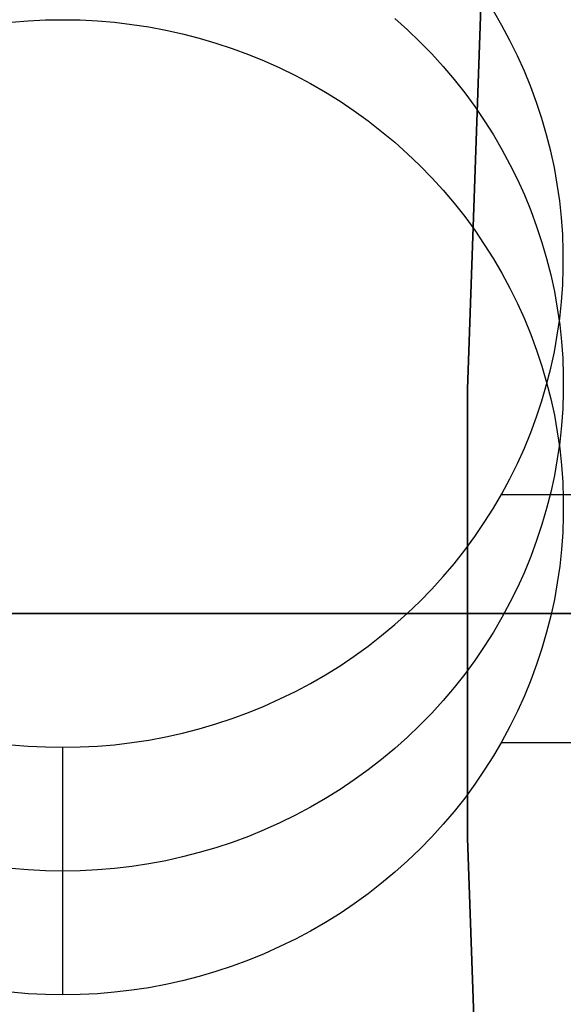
# Model space of a CAD drawing. Header units: millimetres. Extents: x 6038 to 7358, y -8545 to -7225.
# Tile 78 of 256: x 6631.09 to 6633.8, y -7886.62 to -7881.7. Entities that reach past the tile are written whole.
import ezdxf

# ---------------------------------------------------------------- set-up
doc = ezdxf.new("R2010")
doc.units = ezdxf.units.MM
doc.layers.add('color', color=7, linetype='Continuous')

msp = doc.modelspace()

# ---------------------------------------------------------------- linework, layer by layer
at = {"color": 7, "true_color": 0xffffff}
for p, q in [((6633.326, -7883.5446, 259.6), (6633.4035, -7881.302, 259.6)), ((6633.4035, -7881.302, 231.7162), (6633.326, -7883.5446, 231.7162)), ((6633.4035, -7881.302, 245.6581), (6633.326, -7883.5446, 245.6581)), ((6633.4035, -7881.302, 231.7162), (6633.326, -7883.5446, 231.7162)), ((6633.326, -7883.5446, 259.6), (6633.4035, -7881.302, 259.6)), ((6632.9625, -7881.6934, 66.7022), (6633.0261, -7881.7502, 66.6891)), ((6633.4979, -7881.729, 63.8717), (6633.4552, -7881.6559, 63.8885)), ((6633.4979, -7881.729, 63.8717), (6633.4552, -7881.6559, 63.8885)), ((6631.0462, -7881.7125, 69.5201), (6631.1322, -7881.7052, 69.5218)), ((6631.0462, -7881.7125, 69.5201), (6631.1322, -7881.7052, 69.5218)), ((6631.1322, -7881.7052, 69.5218), (6631.2184, -7881.7009, 69.5228)), ((6631.1322, -7881.7052, 69.5218), (6631.2184, -7881.7009, 69.5228)), ((6631.2184, -7881.7009, 69.5228), (6631.3047, -7881.6994, 69.5232)), ((6631.2184, -7881.7009, 69.5228), (6631.3047, -7881.6994, 69.5232)), ((6631.3047, -7881.6994, 69.5232), (6631.391, -7881.7009, 69.5228)), ((6631.3047, -7881.6994, 69.5232), (6631.391, -7881.7009, 69.5228)), ((6631.391, -7881.7009, 69.5228), (6631.4772, -7881.7052, 69.5218)), ((6631.391, -7881.7009, 69.5228), (6631.4772, -7881.7052, 69.5218)), ((6631.4772, -7881.7052, 69.5218), (6631.5631, -7881.7125, 69.5201)), ((6631.4772, -7881.7052, 69.5218), (6631.5631, -7881.7125, 69.5201)), ((6631.5631, -7881.7125, 69.5201), (6631.6488, -7881.7226, 69.5178)), ((6631.5631, -7881.7125, 69.5201), (6631.6488, -7881.7226, 69.5178)), ((6631.6488, -7881.7226, 69.5178), (6631.7341, -7881.7356, 69.5148)), ((6631.6488, -7881.7226, 69.5178), (6631.7341, -7881.7356, 69.5148)), ((6631.7341, -7881.7356, 69.5148), (6631.8188, -7881.7515, 69.5111)), ((6631.7341, -7881.7356, 69.5148), (6631.8188, -7881.7515, 69.5111)), ((6633.538, -7881.8035, 63.8545), (6633.4979, -7881.729, 63.8717)), ((6633.538, -7881.8035, 63.8545), (6633.4979, -7881.729, 63.8717)), ((6631.8188, -7881.7515, 69.5111), (6631.903, -7881.7702, 69.5068)), ((6631.8188, -7881.7515, 69.5111), (6631.903, -7881.7702, 69.5068)), ((6631.903, -7881.7702, 69.5068), (6631.9864, -7881.7917, 69.5019)), ((6631.903, -7881.7702, 69.5068), (6631.9864, -7881.7917, 69.5019)), ((6631.9864, -7881.7917, 69.5019), (6632.069, -7881.816, 69.4962)), ((6631.9864, -7881.7917, 69.5019), (6632.069, -7881.816, 69.4962)), ((6633.0261, -7881.7502, 66.6891), (6633.0876, -7881.8092, 66.6755)), ((6632.069, -7881.816, 69.4962), (6632.1507, -7881.8431, 69.49)), ((6632.069, -7881.816, 69.4962), (6632.1507, -7881.8431, 69.49)), ((6633.0876, -7881.8092, 66.6755), (6633.1471, -7881.8702, 66.6614)), ((6633.5755, -7881.8792, 63.837), (6633.538, -7881.8035, 63.8545)), ((6633.5755, -7881.8792, 63.837), (6633.538, -7881.8035, 63.8545)), ((6632.1507, -7881.8431, 69.49), (6632.2314, -7881.8729, 69.4831)), ((6632.1507, -7881.8431, 69.49), (6632.2314, -7881.8729, 69.4831)), ((6632.2314, -7881.8729, 69.4831), (6632.311, -7881.9055, 69.4756)), ((6632.2314, -7881.8729, 69.4831), (6632.311, -7881.9055, 69.4756)), ((6633.1471, -7881.8702, 66.6614), (6633.2043, -7881.9331, 66.6469)), ((6633.6102, -7881.9562, 63.8192), (6633.5755, -7881.8792, 63.837)), ((6633.6102, -7881.9562, 63.8192), (6633.5755, -7881.8792, 63.837)), ((6632.311, -7881.9055, 69.4756), (6632.3894, -7881.9406, 69.4675)), ((6632.311, -7881.9055, 69.4756), (6632.3894, -7881.9406, 69.4675)), ((6633.2043, -7881.9331, 66.6469), (6633.2593, -7881.9979, 66.6319)), ((6632.3894, -7881.9406, 69.4675), (6632.4665, -7881.9784, 69.4587)), ((6632.3894, -7881.9406, 69.4675), (6632.4665, -7881.9784, 69.4587)), ((6632.4665, -7881.9784, 69.4587), (6632.5422, -7882.0188, 69.4494)), ((6632.4665, -7881.9784, 69.4587), (6632.5422, -7882.0188, 69.4494)), ((6633.6422, -7882.0343, 63.8012), (6633.6102, -7881.9562, 63.8192)), ((6633.6422, -7882.0343, 63.8012), (6633.6102, -7881.9562, 63.8192)), ((6632.5422, -7882.0188, 69.4494), (6632.6164, -7882.0617, 69.4395)), ((6632.5422, -7882.0188, 69.4494), (6632.6164, -7882.0617, 69.4395)), ((6633.2593, -7881.9979, 66.6319), (6633.3119, -7882.0646, 66.6165)), ((6633.6714, -7882.1134, 63.7829), (6633.6422, -7882.0343, 63.8012)), ((6633.6714, -7882.1134, 63.7829), (6633.6422, -7882.0343, 63.8012)), ((6632.6164, -7882.0617, 69.4395), (6632.6891, -7882.107, 69.4291)), ((6632.6164, -7882.0617, 69.4395), (6632.6891, -7882.107, 69.4291)), ((6633.3119, -7882.0646, 66.6165), (6633.3621, -7882.1329, 66.6007)), ((6632.6891, -7882.107, 69.4291), (6632.7601, -7882.1548, 69.418)), ((6632.6891, -7882.107, 69.4291), (6632.7601, -7882.1548, 69.418)), ((6633.3621, -7882.1329, 66.6007), (6633.4099, -7882.203, 66.5846)), ((6633.6978, -7882.1935, 63.7644), (6633.6714, -7882.1134, 63.7829)), ((6633.6978, -7882.1935, 63.7644), (6633.6714, -7882.1134, 63.7829)), ((6632.7601, -7882.1548, 69.418), (6632.8294, -7882.2049, 69.4065)), ((6632.7601, -7882.1548, 69.418), (6632.8294, -7882.2049, 69.4065)), ((6632.8294, -7882.2049, 69.4065), (6632.8969, -7882.2573, 69.3944)), ((6632.8294, -7882.2049, 69.4065), (6632.8969, -7882.2573, 69.3944)), ((6633.4099, -7882.203, 66.5846), (6633.4552, -7882.2746, 66.568)), ((6633.7213, -7882.2744, 63.7457), (6633.6978, -7882.1935, 63.7644)), ((6633.7213, -7882.2744, 63.7457), (6633.6978, -7882.1935, 63.7644)), ((6632.8969, -7882.2573, 69.3944), (6632.9625, -7882.312, 69.3817)), ((6632.8969, -7882.2573, 69.3944), (6632.9625, -7882.312, 69.3817)), ((6633.4552, -7882.2746, 66.568), (6633.4979, -7882.3476, 66.5512)), ((6633.742, -7882.356, 63.7269), (6633.7213, -7882.2744, 63.7457)), ((6633.742, -7882.356, 63.7269), (6633.7213, -7882.2744, 63.7457)), ((6632.9625, -7882.312, 69.3817), (6633.0261, -7882.3688, 69.3686)), ((6632.9625, -7882.312, 69.3817), (6633.0261, -7882.3688, 69.3686)), ((6633.0261, -7882.3688, 69.3686), (6633.0876, -7882.4278, 69.355)), ((6633.0261, -7882.3688, 69.3686), (6633.0876, -7882.4278, 69.355)), ((6633.4979, -7882.3476, 66.5512), (6633.538, -7882.4221, 66.534)), ((6633.7597, -7882.4383, 63.7079), (6633.742, -7882.356, 63.7269)), ((6633.7597, -7882.4383, 63.7079), (6633.742, -7882.356, 63.7269)), ((6633.0876, -7882.4278, 69.355), (6633.1471, -7882.4888, 69.3409)), ((6633.0876, -7882.4278, 69.355), (6633.1471, -7882.4888, 69.3409)), ((6633.538, -7882.4221, 66.534), (6633.5755, -7882.4978, 66.5165)), ((6633.7746, -7882.5212, 63.6888), (6633.7597, -7882.4383, 63.7079)), ((6633.7746, -7882.5212, 63.6888), (6633.7597, -7882.4383, 63.7079)), ((6633.1471, -7882.4888, 69.3409), (6633.2043, -7882.5517, 69.3264)), ((6633.1471, -7882.4888, 69.3409), (6633.2043, -7882.5517, 69.3264)), ((6633.5755, -7882.4978, 66.5165), (6633.6102, -7882.5748, 66.4987)), ((6633.7864, -7882.6045, 63.6695), (6633.7746, -7882.5212, 63.6888)), ((6633.7864, -7882.6045, 63.6695), (6633.7746, -7882.5212, 63.6888)), ((6633.2043, -7882.5517, 69.3264), (6633.2593, -7882.6165, 69.3114)), ((6633.2043, -7882.5517, 69.3264), (6633.2593, -7882.6165, 69.3114)), ((6633.6102, -7882.5748, 66.4987), (6633.6422, -7882.6529, 66.4807)), ((6633.2593, -7882.6165, 69.3114), (6633.3119, -7882.6832, 69.296)), ((6633.2593, -7882.6165, 69.3114), (6633.3119, -7882.6832, 69.296)), ((6633.7954, -7882.6881, 63.6502), (6633.7864, -7882.6045, 63.6695)), ((6633.7954, -7882.6881, 63.6502), (6633.7864, -7882.6045, 63.6695)), ((6633.6422, -7882.6529, 66.4807), (6633.6714, -7882.732, 66.4624)), ((6633.3119, -7882.6832, 69.296), (6633.3621, -7882.7516, 69.2803)), ((6633.3119, -7882.6832, 69.296), (6633.3621, -7882.7516, 69.2803)), ((6633.8013, -7882.772, 63.6309), (6633.7954, -7882.6881, 63.6502)), ((6633.8013, -7882.772, 63.6309), (6633.7954, -7882.6881, 63.6502)), ((6633.3621, -7882.7516, 69.2803), (6633.4099, -7882.8216, 69.2641)), ((6633.3621, -7882.7516, 69.2803), (6633.4099, -7882.8216, 69.2641)), ((6633.6714, -7882.732, 66.4624), (6633.6978, -7882.8121, 66.4439)), ((6633.8043, -7882.856, 63.6115), (6633.8013, -7882.772, 63.6309)), ((6633.8043, -7882.856, 63.6115), (6633.8013, -7882.772, 63.6309)), ((6633.4099, -7882.8216, 69.2641), (6633.4552, -7882.8932, 69.2476)), ((6633.4099, -7882.8216, 69.2641), (6633.4552, -7882.8932, 69.2476)), ((6633.6978, -7882.8121, 66.4439), (6633.7213, -7882.893, 66.4253)), ((6633.8043, -7882.9401, 63.592), (6633.8043, -7882.856, 63.6115)), ((6633.8043, -7882.9401, 63.592), (6633.8043, -7882.856, 63.6115)), ((6633.4552, -7882.8932, 69.2476), (6633.4979, -7882.9662, 69.2307)), ((6633.4552, -7882.8932, 69.2476), (6633.4979, -7882.9662, 69.2307)), ((6633.7213, -7882.893, 66.4253), (6633.742, -7882.9747, 66.4064)), ((6633.4979, -7882.9662, 69.2307), (6633.538, -7883.0407, 69.2135)), ((6633.4979, -7882.9662, 69.2307), (6633.538, -7883.0407, 69.2135)), ((6633.8013, -7883.0242, 63.5726), (6633.8043, -7882.9401, 63.592)), ((6633.8013, -7883.0242, 63.5726), (6633.8043, -7882.9401, 63.592)), ((6633.742, -7882.9747, 66.4064), (6633.7597, -7883.057, 66.3874)), ((6633.538, -7883.0407, 69.2135), (6633.5755, -7883.1165, 69.196)), ((6633.538, -7883.0407, 69.2135), (6633.5755, -7883.1165, 69.196)), ((6633.7597, -7883.057, 66.3874), (6633.7746, -7883.1398, 66.3683)), ((6633.7954, -7883.1081, 63.5533), (6633.8013, -7883.0242, 63.5726)), ((6633.7954, -7883.1081, 63.5533), (6633.8013, -7883.0242, 63.5726)), ((6633.5755, -7883.1165, 69.196), (6633.6102, -7883.1934, 69.1782)), ((6633.5755, -7883.1165, 69.196), (6633.6102, -7883.1934, 69.1782)), ((6633.7864, -7883.1917, 63.534), (6633.7954, -7883.1081, 63.5533)), ((6633.7864, -7883.1917, 63.534), (6633.7954, -7883.1081, 63.5533)), ((6633.7746, -7883.1398, 66.3683), (6633.7864, -7883.2231, 66.3491)), ((6633.6102, -7883.1934, 69.1782), (6633.6422, -7883.2715, 69.1602)), ((6633.6102, -7883.1934, 69.1782), (6633.6422, -7883.2715, 69.1602)), ((6633.7746, -7883.275, 63.5147), (6633.7864, -7883.1917, 63.534)), ((6633.7746, -7883.275, 63.5147), (6633.7864, -7883.1917, 63.534)), ((6633.7864, -7883.2231, 66.3491), (6633.7954, -7883.3067, 66.3297)), ((6633.6422, -7883.2715, 69.1602), (6633.6714, -7883.3507, 69.1419)), ((6633.6422, -7883.2715, 69.1602), (6633.6714, -7883.3507, 69.1419)), ((6633.7597, -7883.3578, 63.4956), (6633.7746, -7883.275, 63.5147)), ((6633.7597, -7883.3578, 63.4956), (6633.7746, -7883.275, 63.5147)), ((6633.7954, -7883.3067, 66.3297), (6633.8013, -7883.3906, 66.3104)), ((6633.6714, -7883.3507, 69.1419), (6633.6978, -7883.4307, 69.1235)), ((6633.6714, -7883.3507, 69.1419), (6633.6978, -7883.4307, 69.1235)), ((6633.742, -7883.4401, 63.4766), (6633.7597, -7883.3578, 63.4956)), ((6633.742, -7883.4401, 63.4766), (6633.7597, -7883.3578, 63.4956)), ((6633.8013, -7883.3906, 66.3104), (6633.8043, -7883.4747, 66.291)), ((6633.6978, -7883.4307, 69.1235), (6633.7213, -7883.5116, 69.1048)), ((6633.6978, -7883.4307, 69.1235), (6633.7213, -7883.5116, 69.1048)), ((6633.7213, -7883.5218, 63.4578), (6633.742, -7883.4401, 63.4766)), ((6633.7213, -7883.5218, 63.4578), (6633.742, -7883.4401, 63.4766)), ((6633.7213, -7883.5116, 69.1048), (6633.742, -7883.5933, 69.0859)), ((6633.7213, -7883.5116, 69.1048), (6633.742, -7883.5933, 69.0859)), ((6633.8043, -7883.4747, 66.291), (6633.8043, -7883.5588, 66.2716)), ((6633.326, -7885.7885, 259.6), (6633.326, -7883.5446, 259.6)), ((6633.326, -7883.5446, 231.7162), (6633.326, -7885.7885, 231.7162)), ((6633.326, -7883.5446, 245.6581), (6633.326, -7885.7885, 245.6581)), ((6633.326, -7883.5446, 231.7162), (6633.326, -7885.7885, 231.7162)), ((6633.326, -7885.7885, 259.6), (6633.326, -7883.5446, 259.6)), ((6633.6978, -7883.6027, 63.4391), (6633.7213, -7883.5218, 63.4578)), ((6633.6978, -7883.6027, 63.4391), (6633.7213, -7883.5218, 63.4578)), ((6633.8043, -7883.5588, 66.2716), (6633.8013, -7883.6428, 66.2522)), ((6633.6714, -7883.6828, 63.4206), (6633.6978, -7883.6027, 63.4391)), ((6633.6714, -7883.6828, 63.4206), (6633.6978, -7883.6027, 63.4391)), ((6633.742, -7883.5933, 69.0859), (6633.7597, -7883.6756, 69.0669)), ((6633.742, -7883.5933, 69.0859), (6633.7597, -7883.6756, 69.0669)), ((6633.8013, -7883.6428, 66.2522), (6633.7954, -7883.7267, 66.2328)), ((6633.6422, -7883.7619, 63.4023), (6633.6714, -7883.6828, 63.4206)), ((6633.6422, -7883.7619, 63.4023), (6633.6714, -7883.6828, 63.4206)), ((6633.7597, -7883.6756, 69.0669), (6633.7746, -7883.7584, 69.0478)), ((6633.7597, -7883.6756, 69.0669), (6633.7746, -7883.7584, 69.0478)), ((6633.7746, -7883.7584, 69.0478), (6633.7864, -7883.8417, 69.0286)), ((6633.7746, -7883.7584, 69.0478), (6633.7864, -7883.8417, 69.0286)), ((6633.7954, -7883.7267, 66.2328), (6633.7864, -7883.8103, 66.2135)), ((6633.6102, -7883.84, 63.3843), (6633.6422, -7883.7619, 63.4023)), ((6633.6102, -7883.84, 63.3843), (6633.6422, -7883.7619, 63.4023)), ((6633.5755, -7883.917, 63.3665), (6633.6102, -7883.84, 63.3843)), ((6633.5755, -7883.917, 63.3665), (6633.6102, -7883.84, 63.3843)), ((6633.7864, -7883.8103, 66.2135), (6633.7746, -7883.8936, 66.1943)), ((6633.7864, -7883.8417, 69.0286), (6633.7954, -7883.9253, 69.0093)), ((6633.7864, -7883.8417, 69.0286), (6633.7954, -7883.9253, 69.0093)), ((6633.7746, -7883.8936, 66.1943), (6633.7597, -7883.9765, 66.1751)), ((6633.538, -7883.9927, 63.349), (6633.5755, -7883.917, 63.3665)), ((6633.538, -7883.9927, 63.349), (6633.5755, -7883.917, 63.3665)), ((6633.7954, -7883.9253, 69.0093), (6633.8013, -7884.0092, 68.9899)), ((6633.7954, -7883.9253, 69.0093), (6633.8013, -7884.0092, 68.9899)), ((6633.4979, -7884.0672, 63.3318), (6633.538, -7883.9927, 63.349)), ((6633.4979, -7884.0672, 63.3318), (6633.538, -7883.9927, 63.349)), ((6633.7597, -7883.9765, 66.1751), (6633.742, -7884.0588, 66.1561)), ((6633.8013, -7884.0092, 68.9899), (6633.8043, -7884.0933, 68.9705)), ((6633.8013, -7884.0092, 68.9899), (6633.8043, -7884.0933, 68.9705)), ((6633.4552, -7884.1403, 63.315), (6633.4979, -7884.0672, 63.3318)), ((6633.4552, -7884.1403, 63.315), (6633.4979, -7884.0672, 63.3318)), ((6633.4951, -7884.0721, 63.3307), (6642.1993, -7884.0721, 63.3307)), ((6633.742, -7884.0588, 66.1561), (6633.7213, -7884.1404, 66.1373)), ((6633.8043, -7884.0933, 68.9705), (6633.8043, -7884.1774, 68.9511)), ((6633.8043, -7884.0933, 68.9705), (6633.8043, -7884.1774, 68.9511)), ((6633.4099, -7884.2118, 63.2984), (6633.4552, -7884.1403, 63.315)), ((6633.4099, -7884.2118, 63.2984), (6633.4552, -7884.1403, 63.315)), ((6633.7213, -7884.1404, 66.1373), (6633.6978, -7884.2213, 66.1186)), ((6633.8043, -7884.1774, 68.9511), (6633.8013, -7884.2614, 68.9317)), ((6633.8043, -7884.1774, 68.9511), (6633.8013, -7884.2614, 68.9317)), ((6633.3621, -7884.2819, 63.2823), (6633.4099, -7884.2118, 63.2984)), ((6633.3621, -7884.2819, 63.2823), (6633.4099, -7884.2118, 63.2984)), ((6633.6978, -7884.2213, 66.1186), (6633.6714, -7884.3014, 66.1001)), ((6633.3119, -7884.3502, 63.2665), (6633.3621, -7884.2819, 63.2823)), ((6633.3119, -7884.3502, 63.2665), (6633.3621, -7884.2819, 63.2823)), ((6633.8013, -7884.2614, 68.9317), (6633.7954, -7884.3453, 68.9123)), ((6633.8013, -7884.2614, 68.9317), (6633.7954, -7884.3453, 68.9123)), ((6633.6714, -7884.3014, 66.1001), (6633.6422, -7884.3805, 66.0818)), ((6633.7954, -7884.3453, 68.9123), (6633.7864, -7884.4289, 68.893)), ((6633.7954, -7884.3453, 68.9123), (6633.7864, -7884.4289, 68.893)), ((6633.2593, -7884.4169, 63.2511), (6633.3119, -7884.3502, 63.2665)), ((6633.2593, -7884.4169, 63.2511), (6633.3119, -7884.3502, 63.2665)), ((6633.6422, -7884.3805, 66.0818), (6633.6102, -7884.4586, 66.0638)), ((6633.2043, -7884.4817, 63.2361), (6633.2593, -7884.4169, 63.2511)), ((6633.2043, -7884.4817, 63.2361), (6633.2593, -7884.4169, 63.2511)), ((6633.7864, -7884.4289, 68.893), (6633.7746, -7884.5122, 68.8738)), ((6633.7864, -7884.4289, 68.893), (6633.7746, -7884.5122, 68.8738)), ((6633.1471, -7884.5446, 63.2216), (6633.2043, -7884.4817, 63.2361)), ((6633.1471, -7884.5446, 63.2216), (6633.2043, -7884.4817, 63.2361)), ((6633.6102, -7884.4586, 66.0638), (6633.5755, -7884.5356, 66.046)), ((6633.0876, -7884.6056, 63.2075), (6633.1471, -7884.5446, 63.2216)), ((6633.0876, -7884.6056, 63.2075), (6633.1471, -7884.5446, 63.2216)), ((6633.5755, -7884.5356, 66.046), (6633.538, -7884.6113, 66.0286)), ((6633.7746, -7884.5122, 68.8738), (6633.7597, -7884.5951, 68.8546)), ((6633.7746, -7884.5122, 68.8738), (6633.7597, -7884.5951, 68.8546)), ((6633.7597, -7884.5951, 68.8546), (6633.742, -7884.6774, 68.8356)), ((6633.7597, -7884.5951, 68.8546), (6633.742, -7884.6774, 68.8356)), ((6633.0261, -7884.6646, 63.1939), (6633.0876, -7884.6056, 63.2075)), ((6633.0261, -7884.6646, 63.1939), (6633.0876, -7884.6056, 63.2075)), ((6633.538, -7884.6113, 66.0286), (6633.4979, -7884.6858, 66.0114)), ((6648.1162, -7884.6665, 103.0667), (6627.105, -7884.6665, 89.0308)), ((6627.3769, -7884.6665, 88.1), (6646.2251, -7884.6665, 88.1)), ((6632.9625, -7884.7214, 63.1808), (6633.0261, -7884.6646, 63.1939)), ((6632.9625, -7884.7214, 63.1808), (6633.0261, -7884.6646, 63.1939)), ((6633.3164, -7884.6665, 231.7162), (6633.3164, -7884.6665, 259.6)), ((6633.3364, -7884.6665, 230.5632), (6633.3164, -7884.6665, 231.7162)), ((6633.3164, -7884.6665, 259.6), (6634.3164, -7884.6665, 259.6)), ((6633.3966, -7884.6665, 229.4115), (6633.3364, -7884.6665, 230.5632)), ((6633.4969, -7884.6665, 228.2626), (6633.3966, -7884.6665, 229.4115)), ((6633.4979, -7884.6858, 66.0114), (6633.4552, -7884.7589, 65.9945)), ((6633.637, -7884.6665, 227.1179), (6633.4969, -7884.6665, 228.2626)), ((6633.817, -7884.6665, 225.9787), (6633.637, -7884.6665, 227.1179)), ((6633.742, -7884.6774, 68.8356), (6633.7213, -7884.759, 68.8168)), ((6633.742, -7884.6774, 68.8356), (6633.7213, -7884.759, 68.8168)), ((6632.8969, -7884.7761, 63.1682), (6632.9625, -7884.7214, 63.1808)), ((6632.8969, -7884.7761, 63.1682), (6632.9625, -7884.7214, 63.1808)), ((6632.8294, -7884.8285, 63.1561), (6632.8969, -7884.7761, 63.1682)), ((6632.8294, -7884.8285, 63.1561), (6632.8969, -7884.7761, 63.1682)), ((6633.4552, -7884.7589, 65.9945), (6633.4099, -7884.8305, 65.978)), ((6633.7213, -7884.759, 68.8168), (6633.6978, -7884.8399, 68.7981)), ((6633.7213, -7884.759, 68.8168), (6633.6978, -7884.8399, 68.7981)), ((6632.7601, -7884.8786, 63.1445), (6632.8294, -7884.8285, 63.1561)), ((6632.7601, -7884.8786, 63.1445), (6632.8294, -7884.8285, 63.1561)), ((6633.4099, -7884.8305, 65.978), (6633.3621, -7884.9005, 65.9618)), ((6633.6978, -7884.8399, 68.7981), (6633.6714, -7884.92, 68.7796)), ((6633.6978, -7884.8399, 68.7981), (6633.6714, -7884.92, 68.7796)), ((6632.6891, -7884.9264, 63.1335), (6632.7601, -7884.8786, 63.1445)), ((6632.6891, -7884.9264, 63.1335), (6632.7601, -7884.8786, 63.1445)), ((6632.6164, -7884.9718, 63.123), (6632.6891, -7884.9264, 63.1335)), ((6632.6164, -7884.9718, 63.123), (6632.6891, -7884.9264, 63.1335)), ((6633.3621, -7884.9005, 65.9618), (6633.3119, -7884.9688, 65.946)), ((6633.6714, -7884.92, 68.7796), (6633.6422, -7884.9991, 68.7614)), ((6633.6714, -7884.92, 68.7796), (6633.6422, -7884.9991, 68.7614)), ((6632.5422, -7885.0146, 63.1131), (6632.6164, -7884.9718, 63.123)), ((6632.5422, -7885.0146, 63.1131), (6632.6164, -7884.9718, 63.123)), ((6633.3119, -7884.9688, 65.946), (6633.2593, -7885.0355, 65.9306)), ((6632.4665, -7885.055, 63.1038), (6632.5422, -7885.0146, 63.1131)), ((6632.4665, -7885.055, 63.1038), (6632.5422, -7885.0146, 63.1131)), ((6633.2593, -7885.0355, 65.9306), (6633.2043, -7885.1003, 65.9157)), ((6633.6422, -7884.9991, 68.7614), (6633.6102, -7885.0772, 68.7433)), ((6633.6422, -7884.9991, 68.7614), (6633.6102, -7885.0772, 68.7433)), ((6632.3894, -7885.0928, 63.0951), (6632.4665, -7885.055, 63.1038)), ((6632.3894, -7885.0928, 63.0951), (6632.4665, -7885.055, 63.1038)), ((6633.6102, -7885.0772, 68.7433), (6633.5755, -7885.1542, 68.7256)), ((6633.6102, -7885.0772, 68.7433), (6633.5755, -7885.1542, 68.7256)), ((6632.2314, -7885.1605, 63.0794), (6632.311, -7885.128, 63.0869)), ((6632.2314, -7885.1605, 63.0794), (6632.311, -7885.128, 63.0869)), ((6632.311, -7885.128, 63.0869), (6632.3894, -7885.0928, 63.0951)), ((6632.311, -7885.128, 63.0869), (6632.3894, -7885.0928, 63.0951)), ((6633.2043, -7885.1003, 65.9157), (6633.1471, -7885.1633, 65.9011)), ((6632.1507, -7885.1903, 63.0726), (6632.2314, -7885.1605, 63.0794)), ((6632.1507, -7885.1903, 63.0726), (6632.2314, -7885.1605, 63.0794)), ((6633.1471, -7885.1633, 65.9011), (6633.0876, -7885.2242, 65.8871)), ((6633.5755, -7885.1542, 68.7256), (6633.538, -7885.23, 68.7081)), ((6633.5755, -7885.1542, 68.7256), (6633.538, -7885.23, 68.7081)), ((6631.9864, -7885.2417, 63.0607), (6632.069, -7885.2174, 63.0663)), ((6631.9864, -7885.2417, 63.0607), (6632.069, -7885.2174, 63.0663)), ((6632.069, -7885.2174, 63.0663), (6632.1507, -7885.1903, 63.0726)), ((6632.069, -7885.2174, 63.0663), (6632.1507, -7885.1903, 63.0726)), ((6633.0876, -7885.2242, 65.8871), (6633.0261, -7885.2832, 65.8734)), ((6633.538, -7885.23, 68.7081), (6633.4979, -7885.3044, 68.6909)), ((6633.538, -7885.23, 68.7081), (6633.4979, -7885.3044, 68.6909)), ((6631.7341, -7885.2978, 63.0477), (6631.8188, -7885.2819, 63.0514)), ((6631.7341, -7885.2978, 63.0477), (6631.8188, -7885.2819, 63.0514)), ((6631.8188, -7885.2819, 63.0514), (6631.903, -7885.2632, 63.0557)), ((6631.8188, -7885.2819, 63.0514), (6631.903, -7885.2632, 63.0557)), ((6631.903, -7885.2632, 63.0557), (6631.9864, -7885.2417, 63.0607)), ((6631.903, -7885.2632, 63.0557), (6631.9864, -7885.2417, 63.0607)), ((6633.0261, -7885.2832, 65.8734), (6632.9625, -7885.34, 65.8603)), ((6631.0462, -7885.321, 63.0424), (6631.1322, -7885.3282, 63.0407)), ((6631.0462, -7885.321, 63.0424), (6631.1322, -7885.3282, 63.0407)), ((6631.1322, -7885.3282, 63.0407), (6631.2184, -7885.3326, 63.0397)), ((6631.1322, -7885.3282, 63.0407), (6631.2184, -7885.3326, 63.0397)), ((6631.2184, -7885.3326, 63.0397), (6631.3047, -7885.334, 63.0394)), ((6631.2184, -7885.3326, 63.0397), (6631.3047, -7885.334, 63.0394)), ((6631.3047, -7885.334, 63.0394), (6631.391, -7885.3326, 63.0397)), ((6631.3047, -7885.334, 63.0394), (6631.391, -7885.3326, 63.0397)), ((6631.391, -7885.3326, 63.0397), (6631.4772, -7885.3282, 63.0407)), ((6631.391, -7885.3326, 63.0397), (6631.4772, -7885.3282, 63.0407)), ((6631.4772, -7885.3282, 63.0407), (6631.5631, -7885.321, 63.0424)), ((6631.4772, -7885.3282, 63.0407), (6631.5631, -7885.321, 63.0424)), ((6631.5631, -7885.321, 63.0424), (6631.6488, -7885.3108, 63.0447)), ((6631.5631, -7885.321, 63.0424), (6631.6488, -7885.3108, 63.0447)), ((6631.6488, -7885.3108, 63.0447), (6631.7341, -7885.2978, 63.0477)), ((6631.6488, -7885.3108, 63.0447), (6631.7341, -7885.2978, 63.0477)), ((6633.4979, -7885.3044, 68.6909), (6633.4552, -7885.3775, 68.674)), ((6633.4979, -7885.3044, 68.6909), (6633.4552, -7885.3775, 68.674)), ((6633.4951, -7885.3094, 68.6897), (6642.1993, -7885.3094, 68.6897)), ((6631.3047, -7886.5712, 68.3984), (6631.3047, -7885.334, 63.0394)), ((6631.3047, -7886.5712, 68.3984), (6631.3047, -7885.334, 63.0394)), ((6632.9625, -7885.34, 65.8603), (6632.8969, -7885.3947, 65.8477)), ((6633.4552, -7885.3775, 68.674), (6633.4099, -7885.4491, 68.6575)), ((6633.4552, -7885.3775, 68.674), (6633.4099, -7885.4491, 68.6575)), ((6632.8969, -7885.3947, 65.8477), (6632.8294, -7885.4471, 65.8356)), ((6632.8294, -7885.4471, 65.8356), (6632.7601, -7885.4973, 65.824)), ((6633.4099, -7885.4491, 68.6575), (6633.3621, -7885.5191, 68.6413)), ((6633.4099, -7885.4491, 68.6575), (6633.3621, -7885.5191, 68.6413)), ((6632.7601, -7885.4973, 65.824), (6632.6891, -7885.545, 65.813)), ((6633.3621, -7885.5191, 68.6413), (6633.3119, -7885.5875, 68.6255)), ((6633.3621, -7885.5191, 68.6413), (6633.3119, -7885.5875, 68.6255)), ((6632.6891, -7885.545, 65.813), (6632.6164, -7885.5904, 65.8025)), ((6632.6164, -7885.5904, 65.8025), (6632.5422, -7885.6333, 65.7926)), ((6633.3119, -7885.5875, 68.6255), (6633.2593, -7885.6541, 68.6101)), ((6633.3119, -7885.5875, 68.6255), (6633.2593, -7885.6541, 68.6101)), ((6632.4665, -7885.6736, 65.7833), (6632.3894, -7885.7114, 65.7746)), ((6632.5422, -7885.6333, 65.7926), (6632.4665, -7885.6736, 65.7833)), ((6633.2593, -7885.6541, 68.6101), (6633.2043, -7885.7189, 68.5952)), ((6633.2593, -7885.6541, 68.6101), (6633.2043, -7885.7189, 68.5952)), ((6632.3894, -7885.7114, 65.7746), (6632.311, -7885.7466, 65.7665)), ((6633.2043, -7885.7189, 68.5952), (6633.1471, -7885.7819, 68.5807)), ((6633.2043, -7885.7189, 68.5952), (6633.1471, -7885.7819, 68.5807)), ((6632.311, -7885.7466, 65.7665), (6632.2314, -7885.7791, 65.759)), ((6632.1507, -7885.8089, 65.7521), (6632.069, -7885.836, 65.7458)), ((6632.2314, -7885.7791, 65.759), (6632.1507, -7885.8089, 65.7521)), ((6633.1471, -7885.7819, 68.5807), (6633.0876, -7885.8429, 68.5666)), ((6633.1471, -7885.7819, 68.5807), (6633.0876, -7885.8429, 68.5666)), ((6633.4035, -7888.031, 259.6), (6633.326, -7885.7885, 259.6)), ((6633.326, -7885.7885, 231.7162), (6633.4035, -7888.031, 231.7162)), ((6633.326, -7885.7885, 245.6581), (6633.4035, -7888.031, 245.6581)), ((6633.326, -7885.7885, 231.7162), (6633.4035, -7888.031, 231.7162)), ((6633.4035, -7888.031, 259.6), (6633.326, -7885.7885, 259.6)), ((6631.9864, -7885.8603, 65.7402), (6631.903, -7885.8819, 65.7352)), ((6632.069, -7885.836, 65.7458), (6631.9864, -7885.8603, 65.7402)), ((6633.0876, -7885.8429, 68.5666), (6633.0261, -7885.9018, 68.553)), ((6633.0876, -7885.8429, 68.5666), (6633.0261, -7885.9018, 68.553)), ((6631.7341, -7885.9164, 65.7272), (6631.6488, -7885.9294, 65.7242)), ((6631.8188, -7885.9006, 65.7309), (6631.7341, -7885.9164, 65.7272)), ((6631.903, -7885.8819, 65.7352), (6631.8188, -7885.9006, 65.7309)), ((6633.0261, -7885.9018, 68.553), (6632.9625, -7885.9586, 68.5398)), ((6633.0261, -7885.9018, 68.553), (6632.9625, -7885.9586, 68.5398)), ((6631.1322, -7885.9468, 65.7202), (6631.0462, -7885.9396, 65.7219)), ((6631.2184, -7885.9512, 65.7192), (6631.1322, -7885.9468, 65.7202)), ((6631.3047, -7885.9526, 65.7189), (6631.2184, -7885.9512, 65.7192)), ((6631.391, -7885.9512, 65.7192), (6631.3047, -7885.9526, 65.7189)), ((6631.4772, -7885.9468, 65.7202), (6631.391, -7885.9512, 65.7192)), ((6631.5631, -7885.9396, 65.7219), (6631.4772, -7885.9468, 65.7202)), ((6631.6488, -7885.9294, 65.7242), (6631.5631, -7885.9396, 65.7219)), ((6632.9625, -7885.9586, 68.5398), (6632.8969, -7886.0133, 68.5272)), ((6632.9625, -7885.9586, 68.5398), (6632.8969, -7886.0133, 68.5272)), ((6632.8969, -7886.0133, 68.5272), (6632.8294, -7886.0657, 68.5151)), ((6632.8969, -7886.0133, 68.5272), (6632.8294, -7886.0657, 68.5151)), ((6632.8294, -7886.0657, 68.5151), (6632.7601, -7886.1159, 68.5035)), ((6632.8294, -7886.0657, 68.5151), (6632.7601, -7886.1159, 68.5035)), ((6632.7601, -7886.1159, 68.5035), (6632.6891, -7886.1636, 68.4925)), ((6632.7601, -7886.1159, 68.5035), (6632.6891, -7886.1636, 68.4925)), ((6632.6891, -7886.1636, 68.4925), (6632.6164, -7886.209, 68.482)), ((6632.6891, -7886.1636, 68.4925), (6632.6164, -7886.209, 68.482)), ((6632.6164, -7886.209, 68.482), (6632.5422, -7886.2519, 68.4721)), ((6632.6164, -7886.209, 68.482), (6632.5422, -7886.2519, 68.4721)), ((6632.5422, -7886.2519, 68.4721), (6632.4665, -7886.2922, 68.4628)), ((6632.5422, -7886.2519, 68.4721), (6632.4665, -7886.2922, 68.4628)), ((6632.4665, -7886.2922, 68.4628), (6632.3894, -7886.33, 68.4541)), ((6632.4665, -7886.2922, 68.4628), (6632.3894, -7886.33, 68.4541)), ((6632.311, -7886.3652, 68.446), (6632.2314, -7886.3977, 68.4385)), ((6632.311, -7886.3652, 68.446), (6632.2314, -7886.3977, 68.4385)), ((6632.3894, -7886.33, 68.4541), (6632.311, -7886.3652, 68.446)), ((6632.3894, -7886.33, 68.4541), (6632.311, -7886.3652, 68.446)), ((6632.2314, -7886.3977, 68.4385), (6632.1507, -7886.4275, 68.4316)), ((6632.2314, -7886.3977, 68.4385), (6632.1507, -7886.4275, 68.4316)), ((6632.069, -7886.4546, 68.4253), (6631.9864, -7886.4789, 68.4197)), ((6632.069, -7886.4546, 68.4253), (6631.9864, -7886.4789, 68.4197)), ((6632.1507, -7886.4275, 68.4316), (6632.069, -7886.4546, 68.4253)), ((6632.1507, -7886.4275, 68.4316), (6632.069, -7886.4546, 68.4253)), ((6631.903, -7886.5005, 68.4147), (6631.8188, -7886.5192, 68.4104)), ((6631.903, -7886.5005, 68.4147), (6631.8188, -7886.5192, 68.4104)), ((6631.9864, -7886.4789, 68.4197), (6631.903, -7886.5005, 68.4147)), ((6631.9864, -7886.4789, 68.4197), (6631.903, -7886.5005, 68.4147)), ((6631.1322, -7886.5654, 68.3997), (6631.0462, -7886.5582, 68.4014)), ((6631.1322, -7886.5654, 68.3997), (6631.0462, -7886.5582, 68.4014)), ((6631.5631, -7886.5582, 68.4014), (6631.4772, -7886.5654, 68.3997)), ((6631.5631, -7886.5582, 68.4014), (6631.4772, -7886.5654, 68.3997)), ((6631.6488, -7886.5481, 68.4038), (6631.5631, -7886.5582, 68.4014)), ((6631.6488, -7886.5481, 68.4038), (6631.5631, -7886.5582, 68.4014)), ((6631.7341, -7886.535, 68.4068), (6631.6488, -7886.5481, 68.4038)), ((6631.7341, -7886.535, 68.4068), (6631.6488, -7886.5481, 68.4038)), ((6631.8188, -7886.5192, 68.4104), (6631.7341, -7886.535, 68.4068)), ((6631.8188, -7886.5192, 68.4104), (6631.7341, -7886.535, 68.4068)), ((6631.2184, -7886.5698, 68.3987), (6631.1322, -7886.5654, 68.3997)), ((6631.2184, -7886.5698, 68.3987), (6631.1322, -7886.5654, 68.3997)), ((6631.3047, -7886.5712, 68.3984), (6631.2184, -7886.5698, 68.3987)), ((6631.3047, -7886.5712, 68.3984), (6631.2184, -7886.5698, 68.3987)), ((6631.391, -7886.5698, 68.3987), (6631.3047, -7886.5712, 68.3984)), ((6631.391, -7886.5698, 68.3987), (6631.3047, -7886.5712, 68.3984)), ((6631.4772, -7886.5654, 68.3997), (6631.391, -7886.5698, 68.3987)), ((6631.4772, -7886.5654, 68.3997), (6631.391, -7886.5698, 68.3987))]:
    msp.add_line(p, q, dxfattribs=at)
at = {"layer": 'color'}
msp.add_line((6625.3164, -7884.6665, 43.5), (6771.3164, -7884.6665, 43.5), dxfattribs=at)

doc.saveas('drawing.dxf')
